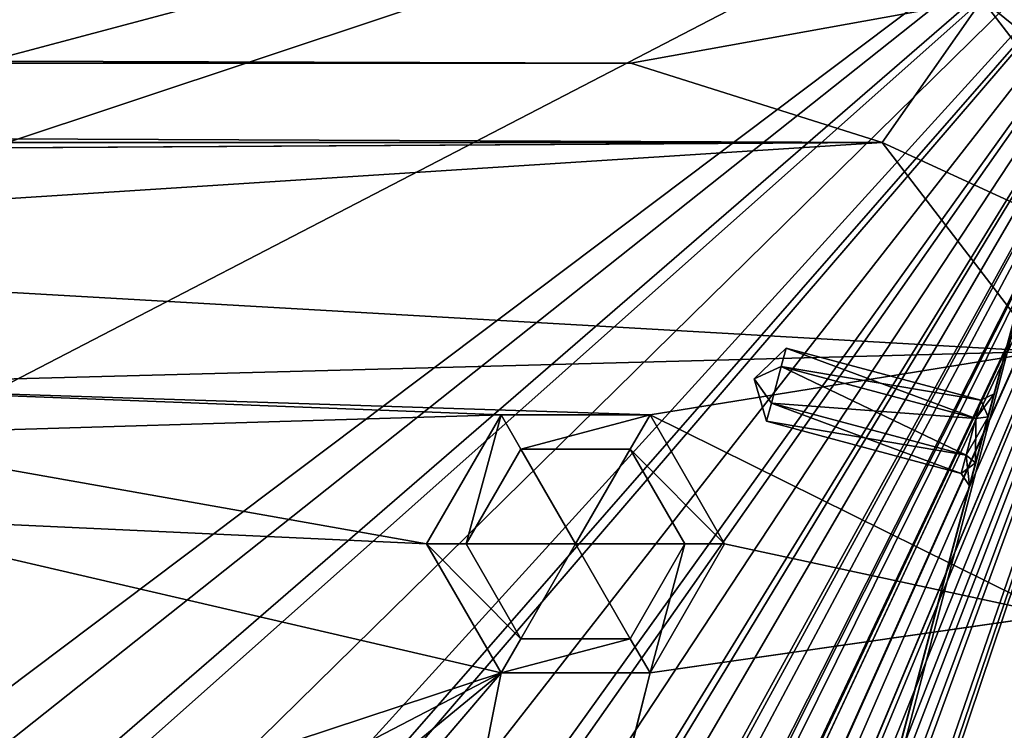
# Model space of a CAD drawing. Header units: inches. Extents: x -12.5 to 12.5, y -27.4 to 0.
# Tile 134 of 136: x 10.7 to 11.9, y -1.3 to -0.4. Entities that reach past the tile are written whole.
import ezdxf

# ---------------------------------------------------------------- set-up
doc = ezdxf.new("R2010")
doc.units = ezdxf.units.IN
doc.header["$LTSCALE"] = 52.148148
doc.header["$MEASUREMENT"] = 0
for name, color, linetype in [('1', 7, 'CONTINUOUS'), ('106', 7, 'CONTINUOUS'), ('107', 7, 'CONTINUOUS'), ('113', 7, 'CONTINUOUS'), ('114', 7, 'CONTINUOUS'), ('115', 7, 'CONTINUOUS'), ('116', 7, 'CONTINUOUS'), ('123', 7, 'CONTINUOUS'), ('125', 7, 'CONTINUOUS'), ('126', 7, 'CONTINUOUS'), ('127', 7, 'CONTINUOUS'), ('2', 7, 'CONTINUOUS'), ('2048', 7, 'CONTINUOUS'), ('2049', 7, 'CONTINUOUS'), ('2050', 7, 'CONTINUOUS'), ('2051', 7, 'CONTINUOUS'), ('2052', 7, 'CONTINUOUS'), ('2053', 7, 'CONTINUOUS'), ('4', 7, 'CONTINUOUS'), ('743', 7, 'CONTINUOUS'), ('744', 7, 'CONTINUOUS'), ('745', 7, 'CONTINUOUS'), ('746', 7, 'CONTINUOUS'), ('747', 7, 'CONTINUOUS'), ('748', 7, 'CONTINUOUS')]:
    doc.layers.add(name, color=color, linetype=linetype)

msp = doc.modelspace()

# ---------------------------------------------------------------- linework, layer by layer
at = {"layer": '1', "linetype": 'Continuous'}
for points in [[(-12.2412, -0.07), (-9.9625, -1.8797), (12.2412, -0.07), (-12.2412, -0.07)], [(-9.9625, -1.8797), (-8.8875, -1.809), (12.2412, -0.07), (-9.9625, -1.8797)], [(-8.8875, -1.809), (-7.0125, -1.809), (12.2412, -0.07), (-8.8875, -1.809)], [(-7.0125, -1.809), (-5.7075, -1.809), (12.2412, -0.07), (-7.0125, -1.809)], [(-5.7075, -1.809), (-3.8325, -1.809), (12.2412, -0.07), (-5.7075, -1.809)], [(-3.8325, -1.809), (-2.5275, -1.809), (12.2412, -0.07), (-3.8325, -1.809)], [(-2.5275, -1.809), (-0.6525, -1.809), (12.2412, -0.07), (-2.5275, -1.809)], [(-0.6525, -1.809), (0.6525, -1.809), (12.2412, -0.07), (-0.6525, -1.809)], [(0.6525, -1.809), (2.5275, -1.809), (12.2412, -0.07), (0.6525, -1.809)], [(2.5275, -1.809), (3.8325, -1.809), (12.2412, -0.07), (2.5275, -1.809)], [(3.3795, -24.259), (3.7165, -24.7877), (12.2412, -0.07), (3.3795, -24.259)], [(4.4125, -21.109), (3.3795, -24.259), (12.2412, -0.07), (4.4125, -21.109)], [(3.7165, -24.7877), (3.8415, -24.7877), (12.2412, -0.07), (3.7165, -24.7877)], [(3.8325, -1.809), (5.7075, -1.809), (12.2412, -0.07), (3.8325, -1.809)], [(3.8415, -24.7877), (3.904, -24.896), (12.2412, -0.07), (3.8415, -24.7877)], [(12.2412, -0.07), (3.904, -24.896), (4.9442, -27.303), (12.2412, -0.07)], [(4.6455, -19.534), (4.2953, -20.8262), (12.2412, -0.07), (4.6455, -19.534)], [(4.2953, -20.8262), (4.4125, -21.109), (12.2412, -0.07), (4.2953, -20.8262)], [(5.0675, -17.959), (4.6455, -19.534), (12.2412, -0.07), (5.0675, -17.959)], [(5.4895, -16.384), (5.0675, -17.959), (12.2412, -0.07), (5.4895, -16.384)], [(5.9453, -15.0918), (5.4895, -16.384), (12.2412, -0.07), (5.9453, -15.0918)], [(5.7075, -1.809), (7.0125, -1.809), (12.2412, -0.07), (5.7075, -1.809)], [(6.2163, -13.5168), (5.9453, -14.5262), (12.2412, -0.07), (6.2163, -13.5168)], [(6.0625, -14.809), (5.9453, -15.0918), (12.2412, -0.07), (6.0625, -14.809)], [(5.9453, -14.5262), (6.0625, -14.809), (12.2412, -0.07), (5.9453, -14.5262)], [(6.6383, -11.9418), (6.2163, -12.9512), (12.2412, -0.07), (6.6383, -11.9418)], [(6.3335, -13.234), (6.2163, -13.5168), (12.2412, -0.07), (6.3335, -13.234)], [(6.2163, -12.9512), (6.3335, -13.234), (12.2412, -0.07), (6.2163, -12.9512)], [(7.0603, -10.3668), (6.6383, -11.3762), (12.2412, -0.07), (7.0603, -10.3668)], [(6.7555, -11.659), (6.6383, -11.9418), (12.2412, -0.07), (6.7555, -11.659)], [(6.6383, -11.3762), (6.7555, -11.659), (12.2412, -0.07), (6.6383, -11.3762)], [(7.0125, -1.809), (8.8875, -1.809), (12.2412, -0.07), (7.0125, -1.809)], [(7.4823, -8.7918), (7.0603, -9.8012), (12.2412, -0.07), (7.4823, -8.7918)], [(7.1775, -10.084), (7.0603, -10.3668), (12.2412, -0.07), (7.1775, -10.084)], [(7.0603, -9.8012), (7.1775, -10.084), (12.2412, -0.07), (7.0603, -9.8012)], [(7.9043, -7.2168), (7.4823, -8.2262), (12.2412, -0.07), (7.9043, -7.2168)], [(7.5995, -8.509), (7.4823, -8.7918), (12.2412, -0.07), (7.5995, -8.509)], [(7.4823, -8.2262), (7.5995, -8.509), (12.2412, -0.07), (7.4823, -8.2262)], [(8.3263, -5.6418), (7.9043, -6.6512), (12.2412, -0.07), (8.3263, -5.6418)], [(8.0215, -6.934), (7.9043, -7.2168), (12.2412, -0.07), (8.0215, -6.934)], [(7.9043, -6.6512), (8.0215, -6.934), (12.2412, -0.07), (7.9043, -6.6512)], [(8.7483, -4.0668), (8.0435, -4.959), (12.2412, -0.07), (8.7483, -4.0668)], [(8.0435, -4.959), (8.3263, -5.0762), (12.2412, -0.07), (8.0435, -4.959)], [(8.4435, -5.359), (8.3263, -5.6418), (12.2412, -0.07), (8.4435, -5.359)], [(8.3263, -5.0762), (8.4435, -5.359), (12.2412, -0.07), (8.3263, -5.0762)], [(9.9625, -2.0963), (8.7483, -3.5012), (12.2412, -0.07), (9.9625, -2.0963)], [(8.8655, -3.784), (8.7483, -4.0668), (12.2412, -0.07), (8.8655, -3.784)], [(8.7483, -3.5012), (8.8655, -3.784), (12.2412, -0.07), (8.7483, -3.5012)], [(8.8875, -1.809), (9.8375, -1.8797), (12.2412, -0.07), (8.8875, -1.809)], [(9.8375, -1.8797), (9.9625, -1.8797), (12.2412, -0.07), (9.8375, -1.8797)], [(9.9625, -1.8797), (10.025, -1.988), (12.2412, -0.07), (9.9625, -1.8797)], [(10.025, -1.988), (9.9625, -2.0963), (12.2412, -0.07), (10.025, -1.988)]]:
    msp.add_3dface(points, dxfattribs=at)
at = {"layer": '106', "color": 9, "linetype": 'Continuous', "true_color": 0xbfc4ba}
for points in [[(11.4457, -0.485, -3.07), (-11.4457, -0.485, -3.07), (-11.8587, -0.4102, -3.07), (11.4457, -0.485, -3.07)], [(11.4457, -0.485, -3.07), (-11.8587, -0.4102, -3.07), (11.8587, -0.4102, -3.07), (11.4457, -0.485, -3.07)], [(11.7411, -0.5781, -3.07), (11.4457, -0.485, -3.07), (11.8587, -0.4102, -3.07), (11.7411, -0.5781, -3.07)], [(12.1223, -0.7537, -3.07), (11.7411, -0.5781, -3.07), (11.8587, -0.4102, -3.07), (12.1223, -0.7537, -3.07)], [(11.9296, -0.8239, -3.07), (11.7411, -0.5781, -3.07), (12.1223, -0.7537, -3.07), (11.9296, -0.8239, -3.07)], [(5.1445, -26.5063, -3.07), (11.9432, -1.1333, -3.07), (12.1412, -1.1863, -3.07), (5.1445, -26.5063, -3.07)], [(5.3425, -26.5593, -3.07), (5.1445, -26.5063, -3.07), (12.1412, -1.1863, -3.07), (5.3425, -26.5593, -3.07)]]:
    msp.add_3dface(points, dxfattribs=at)
at = {"layer": '107', "linetype": 'Continuous'}
for points in [[(11.4457, -0.485, -3.3), (-11.4457, -0.485, -3.3), (11.4457, -0.485, -3.07), (11.4457, -0.485, -3.3)], [(11.4457, -0.485, -3.07), (-11.4457, -0.485, -3.3), (-11.4457, -0.485, -3.07), (11.4457, -0.485, -3.07)]]:
    msp.add_3dface(points, dxfattribs=at)
at = {"layer": '113', "linetype": 'Continuous'}
for points in [[(5.1445, -26.5063, -3.3), (11.9432, -1.1333, -3.3), (5.1445, -26.5063, -3.07), (5.1445, -26.5063, -3.3)], [(11.9432, -1.1333, -3.3), (11.9432, -1.1333, -3.07), (5.1445, -26.5063, -3.07), (11.9432, -1.1333, -3.3)]]:
    msp.add_3dface(points, dxfattribs=at)
at = {"layer": '114', "linetype": 'Continuous'}
for points in [[(11.7411, -0.5781, -3.3), (11.4457, -0.485, -3.3), (11.7411, -0.5781, -3.07), (11.7411, -0.5781, -3.3)], [(11.4457, -0.485, -3.3), (11.4457, -0.485, -3.07), (11.7411, -0.5781, -3.07), (11.4457, -0.485, -3.3)], [(11.9296, -0.8239, -3.3), (11.7411, -0.5781, -3.3), (11.9296, -0.8239, -3.07), (11.9296, -0.8239, -3.3)], [(11.7411, -0.5781, -3.3), (11.7411, -0.5781, -3.07), (11.9296, -0.8239, -3.07), (11.7411, -0.5781, -3.3)]]:
    msp.add_3dface(points, dxfattribs=at)
at = {"layer": '115', "linetype": 'Continuous'}
for points in [[(11.8587, -0.4102, -3.3), (12.1223, -0.7537, -3.3), (11.8587, -0.4102, -3.07), (11.8587, -0.4102, -3.3)], [(12.1223, -0.7537, -3.3), (12.1223, -0.7537, -3.07), (11.8587, -0.4102, -3.07), (12.1223, -0.7537, -3.3)]]:
    msp.add_3dface(points, dxfattribs=at)
at = {"layer": '116', "linetype": 'Continuous'}
for points in [[(12.1412, -1.1863, -3.3), (5.3425, -26.5593, -3.3), (12.1412, -1.1863, -3.07), (12.1412, -1.1863, -3.3)], [(5.3425, -26.5593, -3.3), (5.3425, -26.5593, -3.07), (12.1412, -1.1863, -3.07), (5.3425, -26.5593, -3.3)]]:
    msp.add_3dface(points, dxfattribs=at)
at = {"layer": '123', "linetype": 'Continuous'}
for points in [[(4.7722, -27.373, -2.782), (12.375, 0, -2.782), (12.1068, 0, -2.782), (4.7722, -27.373, -2.782)], [(12.375, 0, -2.782), (4.7722, -27.373, -2.782), (12.4634, -0.0366, -2.782), (12.375, 0, -2.782)], [(4.7722, -27.373, -2.782), (12.5, -0.125, -2.782), (12.4634, -0.0366, -2.782), (4.7722, -27.373, -2.782)], [(4.7722, -27.373, -2.782), (12.5, -0.9296, -2.782), (12.5, -0.125, -2.782), (4.7722, -27.373, -2.782)], [(4.7722, -27.373, -2.782), (5.4393, -27.2804, -2.782), (12.5, -0.9296, -2.782), (4.7722, -27.373, -2.782)]]:
    msp.add_3dface(points, dxfattribs=at)
at = {"layer": '125', "linetype": 'Continuous'}
for points in [[(12.2412, -0.07), (4.9442, -27.303), (12.2412, -0.07, -0.25), (12.2412, -0.07)], [(12.2412, -0.07, -0.25), (4.9442, -27.303), (12.2077, -0.195, -0.25), (12.2412, -0.07, -0.25)], [(4.9442, -27.303), (11.8127, -1.6694, -0.3911), (12.2077, -0.195, -0.25), (4.9442, -27.303)], [(12.2077, -0.195, -0.25), (11.8127, -1.6694, -0.3911), (12.2077, -0.195, -0.86), (12.2077, -0.195, -0.25)], [(12.2077, -0.195, -0.86), (11.8127, -1.6694, -0.3911), (12.1886, -0.2663, -1.0349), (12.2077, -0.195, -0.86)], [(12.1886, -0.2663, -1.0349), (11.8127, -1.6694, -0.3911), (12.1669, -0.3476, -1.0902), (12.1886, -0.2663, -1.0349)], [(11.8127, -1.6694, -0.3911), (12.1408, -0.445, -1.11), (12.1669, -0.3476, -1.0902), (11.8127, -1.6694, -0.3911)], [(12.1408, -0.445, -1.11), (5.0595, -26.8728, -1.0059), (5.0447, -26.928, -1.11), (12.1408, -0.445, -1.11)], [(5.1013, -26.7168, -1.0059), (5.0595, -26.8728, -1.0059), (12.1408, -0.445, -1.11), (5.1013, -26.7168, -1.0059)], [(5.9035, -23.7229, -1.0059), (5.1013, -26.7168, -1.0059), (12.1408, -0.445, -1.11), (5.9035, -23.7229, -1.0059)], [(5.9453, -23.5669, -1.0059), (5.9035, -23.7229, -1.0059), (12.1408, -0.445, -1.11), (5.9453, -23.5669, -1.0059)], [(6.7475, -20.573, -1.0059), (5.9453, -23.5669, -1.0059), (12.1408, -0.445, -1.11), (6.7475, -20.573, -1.0059)], [(6.7893, -20.417, -1.0059), (6.7475, -20.573, -1.0059), (12.1408, -0.445, -1.11), (6.7893, -20.417, -1.0059)], [(7.5915, -17.4231, -1.0059), (6.7893, -20.417, -1.0059), (12.1408, -0.445, -1.11), (7.5915, -17.4231, -1.0059)], [(7.6333, -17.2671, -1.0059), (7.5915, -17.4231, -1.0059), (12.1408, -0.445, -1.11), (7.6333, -17.2671, -1.0059)], [(8.4355, -14.2732, -1.0059), (7.6333, -17.2671, -1.0059), (12.1408, -0.445, -1.11), (8.4355, -14.2732, -1.0059)], [(8.4773, -14.1172, -1.0059), (8.4355, -14.2732, -1.0059), (12.1408, -0.445, -1.11), (8.4773, -14.1172, -1.0059)], [(9.2795, -11.1234, -1.0059), (8.4773, -14.1172, -1.0059), (12.1408, -0.445, -1.11), (9.2795, -11.1234, -1.0059)], [(9.3213, -10.9674, -1.0059), (9.2795, -11.1234, -1.0059), (12.1408, -0.445, -1.11), (9.3213, -10.9674, -1.0059)], [(10.1235, -7.9735, -1.0059), (9.3213, -10.9674, -1.0059), (12.1408, -0.445, -1.11), (10.1235, -7.9735, -1.0059)], [(10.1653, -7.8175, -1.0059), (10.1235, -7.9735, -1.0059), (12.1408, -0.445, -1.11), (10.1653, -7.8175, -1.0059)], [(10.9675, -4.8236, -1.0059), (10.1653, -7.8175, -1.0059), (12.1408, -0.445, -1.11), (10.9675, -4.8236, -1.0059)], [(11.0093, -4.6676, -1.0059), (10.9675, -4.8236, -1.0059), (12.1408, -0.445, -1.11), (11.0093, -4.6676, -1.0059)], [(11.0302, -4.5896, -0.866), (11.0093, -4.6676, -1.0059), (12.1408, -0.445, -1.11), (11.0302, -4.5896, -0.866)], [(11.8115, -1.6737, -1.0059), (11.0302, -4.5896, -0.866), (12.1408, -0.445, -1.11), (11.8115, -1.6737, -1.0059)], [(11.8533, -1.5177, -1.0059), (11.8115, -1.6737, -1.0059), (12.1408, -0.445, -1.11), (11.8533, -1.5177, -1.0059)], [(11.8127, -1.6694, -0.3911), (11.8336, -1.5914, -0.531), (12.1408, -0.445, -1.11), (11.8127, -1.6694, -0.3911)], [(11.8336, -1.5914, -0.531), (11.8742, -1.4397, -0.866), (12.1408, -0.445, -1.11), (11.8336, -1.5914, -0.531)], [(11.8742, -1.4397, -0.866), (11.8533, -1.5177, -1.0059), (12.1408, -0.445, -1.11), (11.8742, -1.4397, -0.866)]]:
    msp.add_3dface(points, dxfattribs=at)
at = {"layer": '126', "linetype": 'Continuous'}
for points in [[(11.9875, -0.445, -1.11), (5.0447, -26.928, -1.11), (4.8914, -26.928, -1.11), (11.9875, -0.445, -1.11)], [(12.1408, -0.445, -1.11), (5.0447, -26.928, -1.11), (11.9875, -0.445, -1.11), (12.1408, -0.445, -1.11)]]:
    msp.add_3dface(points, dxfattribs=at)
at = {"layer": '127', "color": 253, "linetype": 'Continuous', "true_color": 0xaab2c4}
for points in [[(4.7722, -27.373, -2.782), (12.1068, 0, -2.782), (5.5428, -24.4972, -2.4165), (4.7722, -27.373, -2.782)], [(5.5428, -24.4972, -2.4165), (12.1068, 0, -2.782), (5.5573, -24.4431, -2.4165), (5.5428, -24.4972, -2.4165)], [(5.5573, -24.4431, -2.4165), (12.1068, 0, -2.782), (5.5645, -24.416, -2.368), (5.5573, -24.4431, -2.4165)], [(12.1068, 0, -2.782), (7.0173, -18.9943, -2.4165), (5.5645, -24.416, -2.368), (12.1068, 0, -2.782)], [(7.0173, -18.9943, -2.4165), (12.1068, 0, -2.782), (7.0318, -18.9402, -2.4165), (7.0173, -18.9943, -2.4165)], [(7.0318, -18.9402, -2.4165), (12.1068, 0, -2.782), (7.039, -18.9132, -2.368), (7.0318, -18.9402, -2.4165)], [(12.1068, 0, -2.782), (8.6996, -12.7158, -2.4165), (7.039, -18.9132, -2.368), (12.1068, 0, -2.782)], [(8.6996, -12.7158, -2.4165), (12.1068, 0, -2.782), (8.7141, -12.6617, -2.4165), (8.6996, -12.7158, -2.4165)], [(8.7141, -12.6617, -2.4165), (12.1068, 0, -2.782), (8.7213, -12.6346, -2.368), (8.7141, -12.6617, -2.4165)], [(12.1068, 0, -2.782), (10.3819, -6.4373, -2.4165), (8.7213, -12.6346, -2.368), (12.1068, 0, -2.782)], [(10.3819, -6.4373, -2.4165), (12.1068, 0, -2.782), (10.3964, -6.3832, -2.4165), (10.3819, -6.4373, -2.4165)], [(10.3964, -6.3832, -2.4165), (12.1068, 0, -2.782), (10.4037, -6.3561, -2.368), (10.3964, -6.3832, -2.4165)], [(12.1068, 0, -2.782), (10.845, -4.7091, -2.042), (10.4037, -6.3561, -2.368), (12.1068, 0, -2.782)], [(10.845, -4.7091, -2.042), (12.1068, 0, -2.782), (10.8615, -4.6476, -2.025), (10.845, -4.7091, -2.042)], [(10.8615, -4.6476, -2.025), (12.1068, 0, -2.782), (10.8777, -4.5869, -1.917), (10.8615, -4.6476, -2.025)], [(10.8777, -4.5869, -1.917), (12.1068, 0, -2.782), (11.5922, -1.9206, -2.4165), (10.8777, -4.5869, -1.917)], [(11.5922, -1.9206, -2.4165), (12.1068, 0, -2.782), (11.6067, -1.8665, -2.4165), (11.5922, -1.9206, -2.4165)], [(11.6067, -1.8665, -2.4165), (12.1068, 0, -2.782), (11.6139, -1.8395, -2.368), (11.6067, -1.8665, -2.4165)], [(12.1068, 0, -2.782), (11.851, -0.9547, -1.4165), (11.6139, -1.8395, -2.368), (12.1068, 0, -2.782)], [(11.851, -0.9547, -1.4165), (12.1068, 0, -2.782), (11.8655, -0.9006, -1.4165), (11.851, -0.9547, -1.4165)], [(11.8655, -0.9006, -1.4165), (12.1068, 0, -2.782), (11.8727, -0.8735, -1.368), (11.8655, -0.9006, -1.4165)], [(12.1068, 0, -2.782), (11.9875, -0.445, -1.11), (11.8727, -0.8735, -1.368), (12.1068, 0, -2.782)], [(4.8914, -26.928, -1.11), (10.845, -4.7091, -1.292), (11.9875, -0.445, -1.11), (4.8914, -26.928, -1.11)], [(11.8655, -0.9006, -1.3195), (11.9875, -0.445, -1.11), (10.845, -4.7091, -1.292), (11.8655, -0.9006, -1.3195)], [(11.8727, -0.8735, -1.368), (11.9875, -0.445, -1.11), (11.8655, -0.9006, -1.3195), (11.8727, -0.8735, -1.368)], [(11.851, -0.9547, -1.3195), (11.8655, -0.9006, -1.3195), (10.845, -4.7091, -1.292), (11.851, -0.9547, -1.3195)], [(10.845, -4.7091, -1.292), (11.8437, -0.9817, -1.368), (11.851, -0.9547, -1.3195), (10.845, -4.7091, -1.292)], [(11.851, -0.9547, -1.4165), (11.8437, -0.9817, -1.368), (11.6139, -1.8395, -2.368), (11.851, -0.9547, -1.4165)], [(10.845, -4.7091, -1.292), (10.8615, -4.6476, -1.309), (11.8437, -0.9817, -1.368), (10.845, -4.7091, -1.292)], [(11.8437, -0.9817, -1.368), (10.8615, -4.6476, -1.309), (11.6067, -1.8665, -2.3195), (11.8437, -0.9817, -1.368)], [(11.6139, -1.8395, -2.368), (11.8437, -0.9817, -1.368), (11.6067, -1.8665, -2.3195), (11.6139, -1.8395, -2.368)]]:
    msp.add_3dface(points, dxfattribs=at)
at = {"layer": '2', "linetype": 'Continuous'}
for points in [[(12.5, -0.9296, -3.3), (11.8587, -0.4102, -3.3), (12.5, -0.125, -3.3), (12.5, -0.9296, -3.3)], [(12.1223, -0.7537, -3.3), (11.8587, -0.4102, -3.3), (12.5, -0.9296, -3.3), (12.1223, -0.7537, -3.3)], [(-11.7411, -0.5781, -3.3), (-11.4457, -0.485, -3.3), (11.7411, -0.5781, -3.3), (-11.7411, -0.5781, -3.3)], [(-11.4457, -0.485, -3.3), (11.4457, -0.485, -3.3), (11.7411, -0.5781, -3.3), (-11.4457, -0.485, -3.3)], [(-11.7411, -0.5781, -3.3), (11.7411, -0.5781, -3.3), (0, -0.65, -3.3), (-11.7411, -0.5781, -3.3)], [(9.8081, -0.7024, -3.3), (0, -0.65, -3.3), (11.7411, -0.5781, -3.3), (9.8081, -0.7024, -3.3)], [(11.7411, -0.5781, -3.3), (11.9296, -0.8239, -3.3), (9.8081, -0.7024, -3.3), (11.7411, -0.5781, -3.3)], [(9.8081, -0.7024, -3.3), (11.9296, -0.8239, -3.3), (10.4118, -0.8641, -3.3), (9.8081, -0.7024, -3.3)], [(10.4118, -0.8641, -3.3), (11.9296, -0.8239, -3.3), (11.4685, -0.8984, -3.3), (10.4118, -0.8641, -3.3)], [(11.9296, -0.8239, -3.3), (11.9432, -1.1333, -3.3), (11.4685, -0.8984, -3.3), (11.9296, -0.8239, -3.3)], [(10.4877, -0.9224, -3.3), (10.4118, -0.8641, -3.3), (11.2935, -0.8984, -3.3), (10.4877, -0.9224, -3.3)], [(11.2935, -0.8984, -3.3), (10.4118, -0.8641, -3.3), (11.4685, -0.8984, -3.3), (11.2935, -0.8984, -3.3)], [(11.206, -1.05, -3.3), (10.4877, -0.9224, -3.3), (11.2935, -0.8984, -3.3), (11.206, -1.05, -3.3)], [(11.4685, -0.8984, -3.3), (11.9432, -1.1333, -3.3), (11.556, -1.05, -3.3), (11.4685, -0.8984, -3.3)], [(10.5002, -1.0172, -3.3), (10.4877, -0.9224, -3.3), (11.206, -1.05, -3.3), (10.5002, -1.0172, -3.3)], [(5.4393, -27.2804, -3.3), (12.1412, -1.1863, -3.3), (12.5, -0.9296, -3.3), (5.4393, -27.2804, -3.3)], [(10.3691, -1.5064, -3.3), (10.5002, -1.0172, -3.3), (11.2935, -1.2016, -3.3), (10.3691, -1.5064, -3.3)], [(10.5002, -1.0172, -3.3), (11.206, -1.05, -3.3), (11.2935, -1.2016, -3.3), (10.5002, -1.0172, -3.3)], [(11.556, -1.05, -3.3), (11.9432, -1.1333, -3.3), (11.4685, -1.2016, -3.3), (11.556, -1.05, -3.3)], [(11.9432, -1.1333, -3.3), (5.1445, -26.5063, -3.3), (11.4685, -1.2016, -3.3), (11.9432, -1.1333, -3.3)], [(5.3425, -26.5593, -3.3), (12.1412, -1.1863, -3.3), (5.4393, -27.2804, -3.3), (5.3425, -26.5593, -3.3)], [(11.4685, -1.2016, -3.3), (5.1445, -26.5063, -3.3), (10.646, -4.448, -3.3), (11.4685, -1.2016, -3.3)], [(10.5212, -1.6029, -3.3), (10.3691, -1.5064, -3.3), (11.2935, -1.2016, -3.3), (10.5212, -1.6029, -3.3)], [(10.6292, -1.7469, -3.3), (10.5212, -1.6029, -3.3), (11.2935, -1.2016, -3.3), (10.6292, -1.7469, -3.3)], [(10.6792, -1.9199, -3.3), (10.6292, -1.7469, -3.3), (11.2935, -1.2016, -3.3), (10.6792, -1.9199, -3.3)], [(10.6792, -1.9199, -3.3), (11.2935, -1.2016, -3.3), (10.646, -4.448, -3.3), (10.6792, -1.9199, -3.3)], [(11.2935, -1.2016, -3.3), (11.4685, -1.2016, -3.3), (10.646, -4.448, -3.3), (11.2935, -1.2016, -3.3)]]:
    msp.add_3dface(points, dxfattribs=at)
at = {"layer": '2048', "linetype": 'Continuous'}
for points in [[(11.6283, -0.8199, -1.368), (11.5909, -0.856, -1.368), (11.6225, -0.8414, -1.4065), (11.6283, -0.8199, -1.368)], [(11.6225, -0.8414, -1.4065), (11.5909, -0.856, -1.368), (11.611, -0.8844, -1.4065), (11.6225, -0.8414, -1.4065)], [(11.611, -0.8844, -1.4065), (11.5909, -0.856, -1.368), (11.6052, -0.9059, -1.368), (11.611, -0.8844, -1.4065)]]:
    msp.add_3dface(points, dxfattribs=at)
at = {"layer": '2049', "linetype": 'Continuous'}
for points in [[(11.6283, -0.8199, -1.368), (11.6225, -0.8414, -1.4065), (11.857, -0.8812, -1.368), (11.6283, -0.8199, -1.368)], [(11.6225, -0.8414, -1.4065), (11.611, -0.8844, -1.4065), (11.8512, -0.9027, -1.4065), (11.6225, -0.8414, -1.4065)], [(11.857, -0.8812, -1.368), (11.6225, -0.8414, -1.4065), (11.8512, -0.9027, -1.4065), (11.857, -0.8812, -1.368)], [(11.611, -0.8844, -1.4065), (11.6052, -0.9059, -1.368), (11.8397, -0.9457, -1.4065), (11.611, -0.8844, -1.4065)], [(11.8512, -0.9027, -1.4065), (11.611, -0.8844, -1.4065), (11.8397, -0.9457, -1.4065), (11.8512, -0.9027, -1.4065)], [(11.8397, -0.9457, -1.4065), (11.6052, -0.9059, -1.368), (11.8339, -0.9672, -1.368), (11.8397, -0.9457, -1.4065)]]:
    msp.add_3dface(points, dxfattribs=at)
at = {"layer": '2050', "linetype": 'Continuous'}
for points in [[(11.8655, -0.9006, -1.4165), (11.8727, -0.8735, -1.368), (11.8512, -0.9027, -1.4065), (11.8655, -0.9006, -1.4165)], [(11.8727, -0.8735, -1.368), (11.857, -0.8812, -1.368), (11.8512, -0.9027, -1.4065), (11.8727, -0.8735, -1.368)], [(11.851, -0.9547, -1.4165), (11.8655, -0.9006, -1.4165), (11.8397, -0.9457, -1.4065), (11.851, -0.9547, -1.4165)], [(11.8655, -0.9006, -1.4165), (11.8512, -0.9027, -1.4065), (11.8397, -0.9457, -1.4065), (11.8655, -0.9006, -1.4165)], [(11.851, -0.9547, -1.4165), (11.8397, -0.9457, -1.4065), (11.8339, -0.9672, -1.368), (11.851, -0.9547, -1.4165)], [(11.8437, -0.9817, -1.368), (11.851, -0.9547, -1.4165), (11.8339, -0.9672, -1.368), (11.8437, -0.9817, -1.368)]]:
    msp.add_3dface(points, dxfattribs=at)
at = {"layer": '2051', "linetype": 'Continuous'}
for points in [[(11.5909, -0.856, -1.368), (11.6283, -0.8199, -1.368), (11.6225, -0.8414, -1.3295), (11.5909, -0.856, -1.368)], [(11.611, -0.8844, -1.3295), (11.5909, -0.856, -1.368), (11.6225, -0.8414, -1.3295), (11.611, -0.8844, -1.3295)], [(11.6052, -0.9059, -1.368), (11.5909, -0.856, -1.368), (11.611, -0.8844, -1.3295), (11.6052, -0.9059, -1.368)]]:
    msp.add_3dface(points, dxfattribs=at)
at = {"layer": '2052', "linetype": 'Continuous'}
for points in [[(11.6225, -0.8414, -1.3295), (11.6283, -0.8199, -1.368), (11.8512, -0.9027, -1.3295), (11.6225, -0.8414, -1.3295)], [(11.6283, -0.8199, -1.368), (11.857, -0.8812, -1.368), (11.8512, -0.9027, -1.3295), (11.6283, -0.8199, -1.368)], [(11.611, -0.8844, -1.3295), (11.6225, -0.8414, -1.3295), (11.8397, -0.9457, -1.3295), (11.611, -0.8844, -1.3295)], [(11.8397, -0.9457, -1.3295), (11.6225, -0.8414, -1.3295), (11.8512, -0.9027, -1.3295), (11.8397, -0.9457, -1.3295)], [(11.8339, -0.9672, -1.368), (11.6052, -0.9059, -1.368), (11.611, -0.8844, -1.3295), (11.8339, -0.9672, -1.368)], [(11.8339, -0.9672, -1.368), (11.611, -0.8844, -1.3295), (11.8397, -0.9457, -1.3295), (11.8339, -0.9672, -1.368)]]:
    msp.add_3dface(points, dxfattribs=at)
at = {"layer": '2053', "linetype": 'Continuous'}
for points in [[(11.8727, -0.8735, -1.368), (11.8655, -0.9006, -1.3195), (11.857, -0.8812, -1.368), (11.8727, -0.8735, -1.368)], [(11.857, -0.8812, -1.368), (11.8655, -0.9006, -1.3195), (11.8512, -0.9027, -1.3295), (11.857, -0.8812, -1.368)], [(11.8655, -0.9006, -1.3195), (11.851, -0.9547, -1.3195), (11.8512, -0.9027, -1.3295), (11.8655, -0.9006, -1.3195)], [(11.851, -0.9547, -1.3195), (11.8397, -0.9457, -1.3295), (11.8512, -0.9027, -1.3295), (11.851, -0.9547, -1.3195)], [(11.8437, -0.9817, -1.368), (11.8339, -0.9672, -1.368), (11.8397, -0.9457, -1.3295), (11.8437, -0.9817, -1.368)], [(11.851, -0.9547, -1.3195), (11.8437, -0.9817, -1.368), (11.8397, -0.9457, -1.3295), (11.851, -0.9547, -1.3195)]]:
    msp.add_3dface(points, dxfattribs=at)
at = {"layer": '4', "linetype": 'Continuous'}
for points in [[(5.4393, -27.2804, -3.3), (12.5, -0.9296, -3.3), (5.4393, -27.2804, -2.782), (5.4393, -27.2804, -3.3)], [(5.4393, -27.2804, -2.782), (12.5, -0.9296, -3.3), (12.5, -0.9296, -2.782), (5.4393, -27.2804, -2.782)]]:
    msp.add_3dface(points, dxfattribs=at)
at = {"layer": '743', "linetype": 'Continuous'}
for points in [[(11.2525, -1.05, -2.4), (11.381, -1.05, -2.3228), (11.3168, -1.1613, -2.4), (11.2525, -1.05, -2.4)], [(11.3168, -1.1613, -2.4), (11.381, -1.05, -2.3228), (11.4452, -1.1613, -2.4), (11.3168, -1.1613, -2.4)], [(11.4452, -1.1613, -2.4), (11.381, -1.05, -2.3228), (11.5095, -1.05, -2.4), (11.4452, -1.1613, -2.4)]]:
    msp.add_3dface(points, dxfattribs=at)
at = {"layer": '744', "linetype": 'Continuous'}
for points in [[(11.2525, -1.05, -2.4), (11.3168, -1.1613, -2.4), (11.2525, -1.05, -3.2465), (11.2525, -1.05, -2.4)], [(11.2525, -1.05, -3.2465), (11.3168, -1.1613, -2.4), (11.3168, -1.1613, -3.2465), (11.2525, -1.05, -3.2465)], [(11.4452, -1.1613, -2.4), (11.5095, -1.05, -2.4), (11.4452, -1.1613, -3.2465), (11.4452, -1.1613, -2.4)], [(11.4452, -1.1613, -3.2465), (11.5095, -1.05, -2.4), (11.5095, -1.05, -3.2465), (11.4452, -1.1613, -3.2465)], [(11.3168, -1.1613, -2.4), (11.4452, -1.1613, -2.4), (11.3168, -1.1613, -3.2465), (11.3168, -1.1613, -2.4)], [(11.3168, -1.1613, -3.2465), (11.4452, -1.1613, -2.4), (11.4452, -1.1613, -3.2465), (11.3168, -1.1613, -3.2465)]]:
    msp.add_3dface(points, dxfattribs=at)
at = {"layer": '745', "linetype": 'Continuous'}
for points in [[(11.2935, -1.2016, -3.3), (11.206, -1.05, -3.3), (11.3168, -1.1613, -3.2465), (11.2935, -1.2016, -3.3)], [(11.206, -1.05, -3.3), (11.2525, -1.05, -3.2465), (11.3168, -1.1613, -3.2465), (11.206, -1.05, -3.3)], [(11.4685, -1.2016, -3.3), (11.4452, -1.1613, -3.2465), (11.5095, -1.05, -3.2465), (11.4685, -1.2016, -3.3)], [(11.556, -1.05, -3.3), (11.4685, -1.2016, -3.3), (11.5095, -1.05, -3.2465), (11.556, -1.05, -3.3)], [(11.4685, -1.2016, -3.3), (11.2935, -1.2016, -3.3), (11.4452, -1.1613, -3.2465), (11.4685, -1.2016, -3.3)], [(11.2935, -1.2016, -3.3), (11.3168, -1.1613, -3.2465), (11.4452, -1.1613, -3.2465), (11.2935, -1.2016, -3.3)]]:
    msp.add_3dface(points, dxfattribs=at)
at = {"layer": '746', "linetype": 'Continuous'}
for points in [[(11.381, -1.05, -2.3228), (11.2525, -1.05, -2.4), (11.3168, -0.9387, -2.4), (11.381, -1.05, -2.3228)], [(11.4452, -0.9387, -2.4), (11.381, -1.05, -2.3228), (11.3168, -0.9387, -2.4), (11.4452, -0.9387, -2.4)], [(11.5095, -1.05, -2.4), (11.381, -1.05, -2.3228), (11.4452, -0.9387, -2.4), (11.5095, -1.05, -2.4)]]:
    msp.add_3dface(points, dxfattribs=at)
at = {"layer": '747', "linetype": 'Continuous'}
for points in [[(11.2525, -1.05, -2.4), (11.2525, -1.05, -3.2465), (11.3168, -0.9387, -3.2465), (11.2525, -1.05, -2.4)], [(11.3168, -0.9387, -2.4), (11.2525, -1.05, -2.4), (11.3168, -0.9387, -3.2465), (11.3168, -0.9387, -2.4)], [(11.4452, -0.9387, -2.4), (11.3168, -0.9387, -2.4), (11.4452, -0.9387, -3.2465), (11.4452, -0.9387, -2.4)], [(11.4452, -0.9387, -3.2465), (11.3168, -0.9387, -2.4), (11.3168, -0.9387, -3.2465), (11.4452, -0.9387, -3.2465)], [(11.5095, -1.05, -3.2465), (11.5095, -1.05, -2.4), (11.4452, -0.9387, -2.4), (11.5095, -1.05, -3.2465)], [(11.5095, -1.05, -3.2465), (11.4452, -0.9387, -2.4), (11.4452, -0.9387, -3.2465), (11.5095, -1.05, -3.2465)]]:
    msp.add_3dface(points, dxfattribs=at)
at = {"layer": '748', "linetype": 'Continuous'}
for points in [[(11.206, -1.05, -3.3), (11.2935, -0.8984, -3.3), (11.2525, -1.05, -3.2465), (11.206, -1.05, -3.3)], [(11.2525, -1.05, -3.2465), (11.2935, -0.8984, -3.3), (11.3168, -0.9387, -3.2465), (11.2525, -1.05, -3.2465)], [(11.2935, -0.8984, -3.3), (11.4685, -0.8984, -3.3), (11.3168, -0.9387, -3.2465), (11.2935, -0.8984, -3.3)], [(11.4685, -0.8984, -3.3), (11.4452, -0.9387, -3.2465), (11.3168, -0.9387, -3.2465), (11.4685, -0.8984, -3.3)], [(11.4685, -0.8984, -3.3), (11.556, -1.05, -3.3), (11.4452, -0.9387, -3.2465), (11.4685, -0.8984, -3.3)], [(11.556, -1.05, -3.3), (11.5095, -1.05, -3.2465), (11.4452, -0.9387, -3.2465), (11.556, -1.05, -3.3)]]:
    msp.add_3dface(points, dxfattribs=at)

doc.saveas('drawing.dxf')
